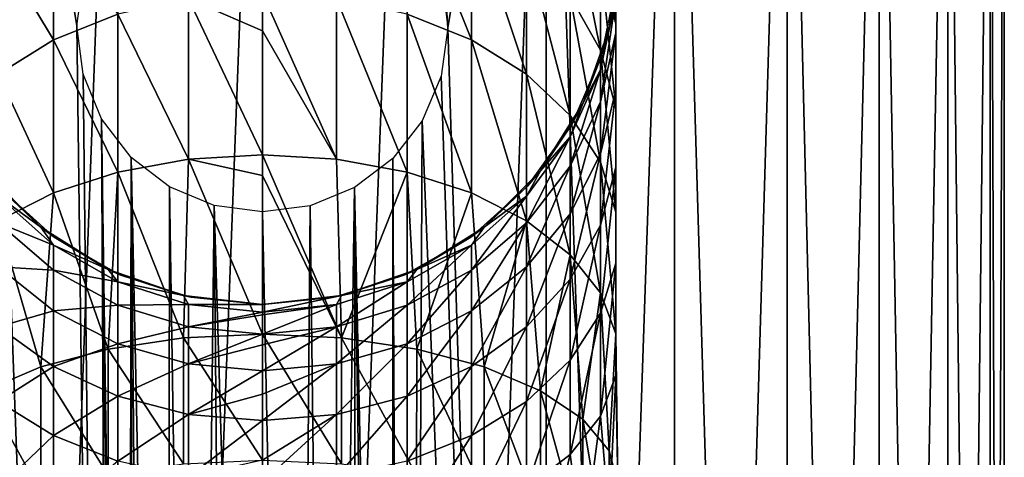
# Model space of a CAD drawing. Header units: millimetres. Extents: x -24 to 24, y -65 to 155.
# Tile 20 of 24: x -8 to 24, y 89 to 103. Entities that reach past the tile are written whole.
import ezdxf

# ---------------------------------------------------------------- set-up
doc = ezdxf.new("R2010")
doc.units = ezdxf.units.MM
doc.header["$LTSCALE"] = 61.297483
for name, color, linetype in [('10', 7, 'CONTINUOUS'), ('12', 7, 'CONTINUOUS'), ('13', 7, 'CONTINUOUS'), ('2', 7, 'CONTINUOUS'), ('3', 7, 'CONTINUOUS'), ('7', 7, 'CONTINUOUS'), ('8', 7, 'CONTINUOUS'), ('9', 7, 'CONTINUOUS')]:
    doc.layers.add(name, color=color, linetype=linetype)

msp = doc.modelspace()

# ---------------------------------------------------------------- linework, layer by layer
at = {"layer": '10', "color": 250, "linetype": 'Continuous', "true_color": 0x404040}
for points in [[(-6.76, 106.819, 97.656), (-8.546, 105.537, 96.684), (-6.76, 102.572, 102.403), (-6.76, 106.819, 97.656)], [(-4.677, 103.4, 103.274), (-6.76, 106.819, 97.656), (-6.76, 102.572, 102.403), (-4.677, 103.4, 103.274)], [(-6.76, 102.572, 102.403), (-8.546, 105.537, 96.684), (-8.546, 101.464, 101.236), (-6.76, 102.572, 102.403)], [(-2.391, 103.912, 103.813), (-4.677, 103.4, 103.274), (-2.391, 98.709, 108.009), (-2.391, 103.912, 103.813)], [(0, 102.863, 105.11), (0, 104.085, 103.995), (-2.391, 103.912, 103.813), (0, 102.863, 105.11)], [(0, 98.85, 108.217), (0, 102.863, 105.11), (-2.391, 103.912, 103.813), (0, 98.85, 108.217)], [(0, 98.85, 108.217), (-2.391, 103.912, 103.813), (-2.391, 98.709, 108.009), (0, 98.85, 108.217)], [(-4.677, 103.4, 103.274), (-6.76, 102.572, 102.403), (-4.677, 98.291, 107.395), (-4.677, 103.4, 103.274)], [(-2.391, 98.709, 108.009), (-4.677, 103.4, 103.274), (-4.677, 98.291, 107.395), (-2.391, 98.709, 108.009)], [(-6.76, 102.572, 102.403), (-8.546, 101.464, 101.236), (-6.76, 97.614, 106.401), (-6.76, 102.572, 102.403)], [(-4.677, 98.291, 107.395), (-6.76, 102.572, 102.403), (-6.76, 97.614, 106.401), (-4.677, 98.291, 107.395)], [(-6.76, 97.614, 106.401), (-8.546, 101.464, 101.236), (-8.546, 96.709, 105.071), (-6.76, 97.614, 106.401)], [(0, 98.178, 108.664), (0, 98.85, 108.217), (-2.391, 98.709, 108.009), (0, 98.178, 108.664)], [(-2.391, 98.709, 108.009), (-4.677, 98.291, 107.395), (-2.559, 92.917, 111.259), (-2.391, 98.709, 108.009)], [(0, 93.039, 111.521), (-2.391, 98.709, 108.009), (-2.559, 92.917, 111.259), (0, 93.039, 111.521)], [(0, 93.039, 111.521), (0, 98.178, 108.664), (-2.391, 98.709, 108.009), (0, 93.039, 111.521)], [(-8.991, 98.33, 73.909), (-7.17, 96.509, 73.909), (-8.546, 97.513, 77.508), (-8.991, 98.33, 73.909)], [(-4.677, 98.291, 107.395), (-6.76, 97.614, 106.401), (-4.99, 92.557, 110.489), (-4.677, 98.291, 107.395)], [(-2.559, 92.917, 111.259), (-4.677, 98.291, 107.395), (-4.99, 92.557, 110.489), (-2.559, 92.917, 111.259)], [(-6.76, 97.614, 106.401), (-8.546, 96.709, 105.071), (-7.17, 91.978, 109.247), (-6.76, 97.614, 106.401)], [(-8.546, 97.513, 77.508), (-7.17, 96.509, 73.909), (-6.76, 95.925, 77.248), (-8.546, 97.513, 77.508)], [(-8.546, 97.513, 77.508), (-6.76, 95.925, 77.248), (-8.546, 96.642, 81.016), (-8.546, 97.513, 77.508)], [(-4.99, 92.557, 110.489), (-6.76, 97.614, 106.401), (-7.17, 91.978, 109.247), (-4.99, 92.557, 110.489)], [(-7.17, 91.978, 109.247), (-8.546, 96.709, 105.071), (-8.991, 91.209, 107.596), (-7.17, 91.978, 109.247)], [(-8.546, 96.642, 81.016), (-6.76, 95.925, 77.248), (-6.76, 95.118, 80.504), (-8.546, 96.642, 81.016)], [(-8.546, 96.642, 81.016), (-6.76, 95.118, 80.504), (-8.546, 95.217, 84.338), (-8.546, 96.642, 81.016)], [(-7.17, 96.509, 73.909), (-4.99, 95.139, 73.909), (-6.76, 95.925, 77.248), (-7.17, 96.509, 73.909)], [(-6.76, 95.925, 77.248), (-4.99, 95.139, 73.909), (-4.677, 94.739, 77.054), (-6.76, 95.925, 77.248)], [(-6.76, 95.925, 77.248), (-4.677, 94.739, 77.054), (-6.76, 95.118, 80.504), (-6.76, 95.925, 77.248)], [(-8.546, 95.217, 84.338), (-6.76, 95.118, 80.504), (-6.76, 93.795, 83.586), (-8.546, 95.217, 84.338)], [(-8.546, 95.217, 84.338), (-6.76, 93.795, 83.586), (-8.546, 93.273, 87.385), (-8.546, 95.217, 84.338)], [(-6.76, 95.118, 80.504), (-4.677, 94.739, 77.054), (-4.677, 93.978, 80.121), (-6.76, 95.118, 80.504)], [(-6.76, 95.118, 80.504), (-4.677, 93.978, 80.121), (-6.76, 93.795, 83.586), (-6.76, 95.118, 80.504)], [(-4.99, 95.139, 73.909), (-2.559, 94.288, 73.909), (-4.677, 94.739, 77.054), (-4.99, 95.139, 73.909)], [(-4.677, 94.739, 77.054), (-2.559, 94.288, 73.909), (-2.391, 94.006, 76.935), (-4.677, 94.739, 77.054)], [(-4.677, 94.739, 77.054), (-2.391, 94.006, 76.935), (-4.677, 93.978, 80.121), (-4.677, 94.739, 77.054)], [(-2.559, 94.288, 73.909), (0, 94, 73.909), (-2.391, 94.006, 76.935), (-2.559, 94.288, 73.909)], [(-6.76, 93.795, 83.586), (-4.677, 93.978, 80.121), (-4.677, 92.732, 83.024), (-6.76, 93.795, 83.586)], [(-4.677, 93.978, 80.121), (-2.391, 94.006, 76.935), (-2.391, 93.274, 79.884), (-4.677, 93.978, 80.121)], [(-4.677, 93.978, 80.121), (-2.391, 93.274, 79.884), (-4.677, 92.732, 83.024), (-4.677, 93.978, 80.121)], [(0, 94, 73.909), (0, 93.758, 76.894), (-2.391, 94.006, 76.935), (0, 94, 73.909)], [(-2.391, 94.006, 76.935), (0, 93.758, 76.894), (-2.391, 93.274, 79.884), (-2.391, 94.006, 76.935)], [(-8.546, 93.273, 87.385), (-6.76, 93.795, 83.586), (-6.76, 91.992, 86.413), (-8.546, 93.273, 87.385)], [(-6.76, 93.795, 83.586), (-4.677, 92.732, 83.024), (-6.76, 91.992, 86.413), (-6.76, 93.795, 83.586)], [(0, 93.758, 76.894), (0, 93.67, 77.386), (-2.391, 93.274, 79.884), (0, 93.758, 76.894)], [(0, 93.67, 77.386), (0, 93.036, 79.804), (-2.391, 93.274, 79.884), (0, 93.67, 77.386)], [(-8.546, 93.273, 87.385), (-6.76, 91.992, 86.413), (-8.546, 90.863, 90.079), (-8.546, 93.273, 87.385)], [(-4.677, 92.732, 83.024), (-2.391, 93.274, 79.884), (-2.391, 92.075, 82.676), (-4.677, 92.732, 83.024)], [(-2.391, 93.274, 79.884), (0, 93.036, 79.804), (-2.391, 92.075, 82.676), (-2.391, 93.274, 79.884)], [(0, 93.036, 79.804), (0, 92.693, 80.739), (-2.391, 92.075, 82.676), (0, 93.036, 79.804)], [(-6.76, 91.992, 86.413), (-4.677, 92.732, 83.024), (-4.677, 91.034, 85.687), (-6.76, 91.992, 86.413)], [(-4.677, 92.732, 83.024), (-2.391, 92.075, 82.676), (-4.677, 91.034, 85.687), (-4.677, 92.732, 83.024)], [(0, 92.693, 80.739), (0, 91.853, 82.559), (-2.391, 92.075, 82.676), (0, 92.693, 80.739)], [(-4.677, 91.034, 85.687), (-2.391, 92.075, 82.676), (-2.391, 90.442, 85.238), (-4.677, 91.034, 85.687)], [(-2.391, 92.075, 82.676), (0, 91.853, 82.559), (-2.391, 90.442, 85.238), (-2.391, 92.075, 82.676)], [(-8.546, 90.863, 90.079), (-6.76, 91.992, 86.413), (-6.76, 89.755, 88.913), (-8.546, 90.863, 90.079)], [(-6.76, 91.992, 86.413), (-4.677, 91.034, 85.687), (-6.76, 89.755, 88.913), (-6.76, 91.992, 86.413)], [(0, 91.853, 82.559), (0, 91.103, 83.849), (-2.391, 90.442, 85.238), (0, 91.853, 82.559)], [(0, 91.103, 83.849), (0, 90.242, 85.086), (-2.391, 90.442, 85.238), (0, 91.103, 83.849)], [(-8.546, 90.863, 90.079), (-6.76, 89.755, 88.913), (-8.546, 88.05, 92.348), (-8.546, 90.863, 90.079)], [(-6.76, 89.755, 88.913), (-4.677, 91.034, 85.687), (-4.677, 88.927, 88.041), (-6.76, 89.755, 88.913)], [(-4.677, 91.034, 85.687), (-2.391, 90.442, 85.238), (-4.677, 88.927, 88.041), (-4.677, 91.034, 85.687)], [(-4.677, 88.927, 88.041), (-2.391, 90.442, 85.238), (-2.391, 88.416, 87.503), (-4.677, 88.927, 88.041)], [(-2.391, 90.442, 85.238), (0, 90.242, 85.086), (-2.391, 88.416, 87.503), (-2.391, 90.442, 85.238)], [(0, 90.242, 85.086), (0, 88.956, 86.604), (-2.391, 88.416, 87.503), (0, 90.242, 85.086)], [(-8.546, 88.05, 92.348), (-6.76, 89.755, 88.913), (-6.76, 87.145, 91.018), (-8.546, 88.05, 92.348)], [(-6.76, 89.755, 88.913), (-4.677, 88.927, 88.041), (-6.76, 87.145, 91.018), (-6.76, 89.755, 88.913)]]:
    msp.add_3dface(points, dxfattribs=at)
at = {"layer": '12', "color": 250, "linetype": 'Continuous', "true_color": 0x404040}
for points in [[(2.559, 92.917, 111.259), (0, 93.039, 111.521), (2.558, 88.838, 113.161), (2.559, 92.917, 111.259)], [(0, 93.039, 111.521), (0, 88.96, 113.423), (2.558, 88.838, 113.161), (0, 93.039, 111.521)], [(2.559, 92.917, 111.259), (2.558, 88.838, 113.161), (4.988, 88.479, 112.391), (2.559, 92.917, 111.259)], [(4.99, 92.557, 110.489), (2.559, 92.917, 111.259), (4.988, 88.479, 112.391), (4.99, 92.557, 110.489)], [(4.99, 92.557, 110.489), (4.988, 88.479, 112.391), (7.169, 87.9, 111.149), (4.99, 92.557, 110.489)], [(7.17, 91.978, 109.247), (4.99, 92.557, 110.489), (7.169, 87.9, 111.149), (7.17, 91.978, 109.247)], [(7.17, 91.978, 109.247), (7.169, 87.9, 111.149), (8.991, 87.13, 109.498), (7.17, 91.978, 109.247)], [(8.991, 91.209, 107.596), (7.17, 91.978, 109.247), (8.991, 87.13, 109.498), (8.991, 91.209, 107.596)], [(10.361, 90.287, 105.62), (8.991, 91.209, 107.596), (10.361, 86.208, 107.521), (10.361, 90.287, 105.62)], [(8.991, 91.209, 107.596), (8.991, 87.13, 109.498), (10.361, 86.208, 107.521), (8.991, 91.209, 107.596)], [(11.212, 89.26, 103.417), (10.361, 90.287, 105.62), (11.212, 85.181, 105.318), (11.212, 89.26, 103.417)], [(10.361, 90.287, 105.62), (10.361, 86.208, 107.521), (11.212, 85.181, 105.318), (10.361, 90.287, 105.62)], [(11.5, 88.179, 101.098), (11.212, 89.26, 103.417), (11.5, 84.1, 103), (11.5, 88.179, 101.098)], [(11.212, 89.26, 103.417), (11.212, 85.181, 105.318), (11.5, 84.1, 103), (11.212, 89.26, 103.417)]]:
    msp.add_3dface(points, dxfattribs=at)
at = {"layer": '13', "color": 250, "linetype": 'Continuous', "true_color": 0x404040}
for points in [[(0, 93.039, 111.521), (-2.559, 92.917, 111.259), (0, 88.96, 113.423), (0, 93.039, 111.521)], [(-2.559, 92.917, 111.259), (-4.99, 92.557, 110.489), (-2.558, 88.838, 113.161), (-2.559, 92.917, 111.259)], [(-2.559, 92.917, 111.259), (-2.558, 88.838, 113.161), (0, 88.96, 113.423), (-2.559, 92.917, 111.259)], [(-4.99, 92.557, 110.489), (-7.17, 91.978, 109.247), (-4.988, 88.479, 112.391), (-4.99, 92.557, 110.489)], [(-4.99, 92.557, 110.489), (-4.988, 88.479, 112.391), (-2.558, 88.838, 113.161), (-4.99, 92.557, 110.489)], [(-7.17, 91.978, 109.247), (-8.991, 91.209, 107.596), (-7.169, 87.9, 111.149), (-7.17, 91.978, 109.247)], [(-7.17, 91.978, 109.247), (-7.169, 87.9, 111.149), (-4.988, 88.479, 112.391), (-7.17, 91.978, 109.247)], [(-8.991, 91.209, 107.596), (-8.991, 87.13, 109.498), (-7.169, 87.9, 111.149), (-8.991, 91.209, 107.596)]]:
    msp.add_3dface(points, dxfattribs=at)
at = {"layer": '2', "color": 250, "linetype": 'Continuous', "true_color": 0x404040}
for points in [[(4.68, 0, -23.539), (0, 0, -24), (4.682, 122.5, -23.539), (4.68, 0, -23.539)], [(4.682, 122.5, -23.539), (0, 0, -24), (0, 122.5, -24), (4.682, 122.5, -23.539)], [(9.183, 0, -22.173), (4.68, 0, -23.539), (9.184, 122.5, -22.173), (9.183, 0, -22.173)], [(9.184, 122.5, -22.173), (4.68, 0, -23.539), (4.682, 122.5, -23.539), (9.184, 122.5, -22.173)], [(5.802, 104.53, 23.288), (6, 102.963, 23.238), (4.682, 122.5, 23.539), (5.802, 104.53, 23.288)], [(4.682, 122.5, 23.539), (6, 102.963, 23.238), (9.184, 122.5, 22.173), (4.682, 122.5, 23.539)], [(6, 102.963, 23.238), (9.183, 0, 22.173), (9.184, 122.5, 22.173), (6, 102.963, 23.238)], [(9.183, 0, 22.173), (13.334, 0, 19.955), (9.184, 122.5, 22.173), (9.183, 0, 22.173)], [(13.334, 0, -19.955), (9.183, 0, -22.173), (13.334, 122.5, -19.955), (13.334, 0, -19.955)], [(13.334, 122.5, -19.955), (9.183, 0, -22.173), (9.184, 122.5, -22.173), (13.334, 122.5, -19.955)], [(9.184, 122.5, 22.173), (13.334, 0, 19.955), (13.334, 122.5, 19.955), (9.184, 122.5, 22.173)], [(13.334, 0, 19.955), (16.972, 0, 16.969), (13.334, 122.5, 19.955), (13.334, 0, 19.955)], [(13.334, 122.5, 19.955), (16.972, 0, 16.969), (16.971, 122.5, 16.971), (13.334, 122.5, 19.955)], [(16.972, 0, -16.969), (13.334, 0, -19.955), (16.971, 122.5, -16.971), (16.972, 0, -16.969)], [(16.971, 122.5, -16.971), (13.334, 0, -19.955), (13.334, 122.5, -19.955), (16.971, 122.5, -16.971)], [(16.972, 0, 16.969), (19.956, 0, 13.333), (16.971, 122.5, 16.971), (16.972, 0, 16.969)], [(16.971, 122.5, 16.971), (19.956, 0, 13.333), (19.955, 122.5, 13.334), (16.971, 122.5, 16.971)], [(19.955, 122.5, -13.334), (16.972, 0, -16.969), (16.971, 122.5, -16.971), (19.955, 122.5, -13.334)], [(19.956, 0, -13.333), (16.972, 0, -16.969), (19.955, 122.5, -13.334), (19.956, 0, -13.333)], [(19.956, 0, 13.333), (22.172, 0, 9.186), (19.955, 122.5, 13.334), (19.956, 0, 13.333)], [(19.955, 122.5, 13.334), (22.172, 0, 9.186), (22.173, 122.5, 9.184), (19.955, 122.5, 13.334)], [(22.173, 122.5, -9.184), (19.956, 0, -13.333), (19.955, 122.5, -13.334), (22.173, 122.5, -9.184)], [(22.172, 0, -9.186), (19.956, 0, -13.333), (22.173, 122.5, -9.184), (22.172, 0, -9.186)], [(22.172, 0, 9.186), (23.538, 0, 4.684), (22.173, 122.5, 9.184), (22.172, 0, 9.186)], [(23.538, 0, -4.684), (22.172, 0, -9.186), (23.539, 122.5, -4.682), (23.538, 0, -4.684)], [(23.539, 122.5, -4.682), (22.172, 0, -9.186), (22.173, 122.5, -9.184), (23.539, 122.5, -4.682)], [(22.173, 122.5, 9.184), (23.538, 0, 4.684), (23.539, 122.5, 4.682), (22.173, 122.5, 9.184)], [(23.538, 0, 4.684), (24, 0), (23.539, 122.5, 4.682), (23.538, 0, 4.684)], [(24, 0), (23.538, 0, -4.684), (24, 122.5), (24, 0)], [(24, 122.5), (23.538, 0, -4.684), (23.539, 122.5, -4.682), (24, 122.5)], [(23.539, 122.5, 4.682), (24, 0), (24, 122.5), (23.539, 122.5, 4.682)], [(5.782, 101.396, 23.293), (9.183, 0, 22.173), (6, 102.963, 23.238), (5.782, 101.396, 23.293)], [(5.169, 99.953, 23.437), (9.183, 0, 22.173), (5.782, 101.396, 23.293), (5.169, 99.953, 23.437)], [(4.216, 98.731, 23.627), (4.68, 0, 23.539), (5.169, 99.953, 23.437), (4.216, 98.731, 23.627)], [(4.68, 0, 23.539), (9.183, 0, 22.173), (5.169, 99.953, 23.437), (4.68, 0, 23.539)], [(2.983, 97.794, 23.814), (4.202, 41.475, 23.629), (4.216, 98.731, 23.627), (2.983, 97.794, 23.814)], [(4.202, 41.475, 23.629), (4.35, 40.35, 23.602), (4.216, 98.731, 23.627), (4.202, 41.475, 23.629)], [(4.35, 40.35, 23.602), (4.68, 0, 23.539), (4.216, 98.731, 23.627), (4.35, 40.35, 23.602)], [(1.543, 97.202, 23.95), (2.18, 44.114, 23.901), (2.983, 97.794, 23.814), (1.543, 97.202, 23.95)], [(2.18, 44.114, 23.901), (3.076, 43.426, 23.802), (2.983, 97.794, 23.814), (2.18, 44.114, 23.901)], [(3.765, 42.529, 23.703), (4.202, 41.475, 23.629), (2.983, 97.794, 23.814), (3.765, 42.529, 23.703)], [(3.076, 43.426, 23.802), (3.765, 42.529, 23.703), (2.983, 97.794, 23.814), (3.076, 43.426, 23.802)], [(0, 97, 24), (1.105, 44.556, 23.975), (1.543, 97.202, 23.95), (0, 97, 24)], [(1.105, 44.556, 23.975), (2.18, 44.114, 23.901), (1.543, 97.202, 23.95), (1.105, 44.556, 23.975)], [(0, 44.7, 24), (1.105, 44.556, 23.975), (0, 97, 24), (0, 44.7, 24)]]:
    msp.add_3dface(points, dxfattribs=at)
at = {"layer": '3', "color": 250, "linetype": 'Continuous', "true_color": 0x404040}
for points in [[(-4.682, 122.5, -23.539), (-9.183, 0, -22.173), (-9.184, 122.5, -22.173), (-4.682, 122.5, -23.539)], [(-9.183, 0, 22.173), (-4.68, 0, 23.539), (-9.184, 122.5, 22.173), (-9.183, 0, 22.173)], [(-9.184, 122.5, 22.173), (-4.68, 0, 23.539), (-6, 103.03, 23.238), (-9.184, 122.5, 22.173)], [(-5.784, 104.595, 23.293), (-9.184, 122.5, 22.173), (-6, 103.03, 23.238), (-5.784, 104.595, 23.293)], [(-4.68, 0, -23.539), (-9.183, 0, -22.173), (-4.682, 122.5, -23.539), (-4.68, 0, -23.539)], [(0, 122.5, -24), (-4.68, 0, -23.539), (-4.682, 122.5, -23.539), (0, 122.5, -24)], [(0, 0, -24), (-4.68, 0, -23.539), (0, 122.5, -24), (0, 0, -24)], [(-6, 103.03, 23.238), (-4.68, 0, 23.539), (-5.8, 101.465, 23.289), (-6, 103.03, 23.238)], [(-5.8, 101.465, 23.289), (-4.68, 0, 23.539), (-5.202, 100.01, 23.43), (-5.8, 101.465, 23.289)], [(-4.68, 0, 23.539), (-4.35, 22.35, 23.602), (-5.202, 100.01, 23.43), (-4.68, 0, 23.539)], [(-4.35, 22.35, 23.602), (-4.35, 40.35, 23.602), (-5.202, 100.01, 23.43), (-4.35, 22.35, 23.602)], [(-5.202, 100.01, 23.43), (-4.35, 40.35, 23.602), (-4.251, 98.765, 23.621), (-5.202, 100.01, 23.43)], [(-4.251, 98.765, 23.621), (-4.35, 40.35, 23.602), (-4.202, 41.476, 23.629), (-4.251, 98.765, 23.621)], [(-3.01, 97.81, 23.81), (-4.251, 98.765, 23.621), (-3.074, 43.427, 23.802), (-3.01, 97.81, 23.81)], [(-3.074, 43.427, 23.802), (-4.251, 98.765, 23.621), (-3.764, 42.53, 23.703), (-3.074, 43.427, 23.802)], [(-3.764, 42.53, 23.703), (-4.251, 98.765, 23.621), (-4.202, 41.476, 23.629), (-3.764, 42.53, 23.703)], [(-2.174, 44.117, 23.901), (-3.01, 97.81, 23.81), (-3.074, 43.427, 23.802), (-2.174, 44.117, 23.901)], [(-1.559, 97.206, 23.949), (-3.01, 97.81, 23.81), (-2.174, 44.117, 23.901), (-1.559, 97.206, 23.949)], [(-1.1, 44.557, 23.975), (-1.559, 97.206, 23.949), (-2.174, 44.117, 23.901), (-1.1, 44.557, 23.975)], [(0, 44.7, 24), (0, 97, 24), (-1.559, 97.206, 23.949), (0, 44.7, 24)], [(0, 44.7, 24), (-1.559, 97.206, 23.949), (-1.1, 44.557, 23.975), (0, 44.7, 24)]]:
    msp.add_3dface(points, dxfattribs=at)
at = {"layer": '7', "color": 250, "linetype": 'Continuous', "true_color": 0x404040}
for points in [[(11.5, 105.5, 73.909), (11.212, 102.941, 73.909), (11.442, 104.347, 21.097), (11.5, 105.5, 73.909)], [(11.442, 104.347, 21.097), (11.212, 102.941, 73.909), (10.972, 102.054, 21.346), (11.442, 104.347, 21.097)], [(11.212, 102.941, 73.909), (10.361, 100.51, 73.909), (10.972, 102.054, 21.346), (11.212, 102.941, 73.909)], [(10.972, 102.054, 21.346), (10.361, 100.51, 73.909), (10.016, 99.849, 21.81), (10.972, 102.054, 21.346)], [(10.361, 100.51, 73.909), (8.991, 98.33, 73.909), (10.016, 99.849, 21.81), (10.361, 100.51, 73.909)], [(10.016, 99.849, 21.81), (8.991, 98.33, 73.909), (8.574, 97.836, 22.415), (10.016, 99.849, 21.81)], [(8.991, 98.33, 73.909), (7.17, 96.509, 73.909), (8.574, 97.836, 22.415), (8.991, 98.33, 73.909)], [(8.574, 97.836, 22.415), (7.17, 96.509, 73.909), (6.738, 96.181, 23.034), (8.574, 97.836, 22.415)], [(7.17, 96.509, 73.909), (4.99, 95.139, 73.909), (6.738, 96.181, 23.034), (7.17, 96.509, 73.909)], [(6.738, 96.181, 23.034), (4.99, 95.139, 73.909), (4.61, 94.965, 23.553), (6.738, 96.181, 23.034)], [(4.61, 94.965, 23.553), (2.559, 94.288, 73.909), (2.313, 94.235, 23.888), (4.61, 94.965, 23.553)], [(4.99, 95.139, 73.909), (2.559, 94.288, 73.909), (4.61, 94.965, 23.553), (4.99, 95.139, 73.909)], [(2.559, 94.288, 73.909), (0, 94, 73.909), (2.313, 94.235, 23.888), (2.559, 94.288, 73.909)], [(0, 94, 73.909), (0, 94, 24), (2.313, 94.235, 23.888), (0, 94, 73.909)]]:
    msp.add_3dface(points, dxfattribs=at)
at = {"layer": '8', "color": 250, "linetype": 'Continuous', "true_color": 0x404040}
for points in [[(-8.991, 98.33, 73.909), (-8.574, 97.836, 22.415), (-7.17, 96.509, 73.909), (-8.991, 98.33, 73.909)], [(-8.574, 97.836, 22.415), (-6.738, 96.181, 23.034), (-7.17, 96.509, 73.909), (-8.574, 97.836, 22.415)], [(-7.17, 96.509, 73.909), (-6.738, 96.181, 23.034), (-4.99, 95.139, 73.909), (-7.17, 96.509, 73.909)], [(-6.738, 96.181, 23.034), (-4.611, 94.965, 23.553), (-4.99, 95.139, 73.909), (-6.738, 96.181, 23.034)], [(-4.99, 95.139, 73.909), (-4.611, 94.965, 23.553), (-2.559, 94.288, 73.909), (-4.99, 95.139, 73.909)], [(-4.611, 94.965, 23.553), (-2.313, 94.235, 23.888), (-2.559, 94.288, 73.909), (-4.611, 94.965, 23.553)], [(0, 94, 24), (0, 94, 73.909), (-2.559, 94.288, 73.909), (0, 94, 24)], [(-2.313, 94.235, 23.888), (0, 94, 24), (-2.559, 94.288, 73.909), (-2.313, 94.235, 23.888)]]:
    msp.add_3dface(points, dxfattribs=at)
at = {"layer": '9', "color": 250, "linetype": 'Continuous', "true_color": 0x404040}
for points in [[(6.76, 106.819, 97.656), (4.677, 107.777, 98.382), (6.76, 102.572, 102.403), (6.76, 106.819, 97.656)], [(6.76, 102.572, 102.403), (4.677, 107.777, 98.382), (4.677, 103.4, 103.274), (6.76, 102.572, 102.403)], [(10.937, 105.16, 89.597), (9.959, 107.102, 90.624), (10.937, 102.237, 94.182), (10.937, 105.16, 89.597)], [(10.937, 102.237, 94.182), (9.959, 107.102, 90.624), (9.959, 103.987, 95.509), (10.937, 102.237, 94.182)], [(11.437, 105.076, 83.851), (10.937, 107.305, 84.6), (11.437, 103.082, 88.498), (11.437, 105.076, 83.851)], [(11.437, 103.082, 88.498), (10.937, 107.305, 84.6), (10.937, 105.16, 89.597), (11.437, 103.082, 88.498)], [(8.546, 105.537, 96.684), (6.76, 106.819, 97.656), (8.546, 101.464, 101.236), (8.546, 105.537, 96.684)], [(8.546, 101.464, 101.236), (6.76, 106.819, 97.656), (6.76, 102.572, 102.403), (8.546, 101.464, 101.236)], [(11.437, 103.921, 78.556), (11.437, 106.293, 78.944), (11.437, 102.797, 83.085), (11.437, 103.921, 78.556)], [(11.437, 102.797, 83.085), (11.437, 106.293, 78.944), (11.437, 105.076, 83.851), (11.437, 102.797, 83.085)], [(9.959, 103.987, 95.509), (8.546, 105.537, 96.684), (9.959, 100.124, 99.826), (9.959, 103.987, 95.509)], [(9.959, 100.124, 99.826), (8.546, 105.537, 96.684), (8.546, 101.464, 101.236), (9.959, 100.124, 99.826)], [(11.212, 102.941, 73.909), (11.5, 105.5, 73.909), (11.437, 103.921, 78.556), (11.212, 102.941, 73.909)], [(11.437, 103.082, 88.498), (10.937, 105.16, 89.597), (11.437, 100.363, 92.761), (11.437, 103.082, 88.498)], [(11.437, 100.363, 92.761), (10.937, 105.16, 89.597), (10.937, 102.237, 94.182), (11.437, 100.363, 92.761)], [(11.437, 102.797, 83.085), (11.437, 105.076, 83.851), (11.437, 100.956, 87.374), (11.437, 102.797, 83.085)], [(11.437, 100.956, 87.374), (11.437, 105.076, 83.851), (11.437, 103.082, 88.498), (11.437, 100.956, 87.374)], [(2.391, 103.912, 103.813), (0, 104.085, 103.995), (2.391, 98.709, 108.009), (2.391, 103.912, 103.813)], [(2.391, 98.709, 108.009), (0, 104.085, 103.995), (0, 102.863, 105.11), (2.391, 98.709, 108.009)], [(4.677, 103.4, 103.274), (2.391, 103.912, 103.813), (4.677, 98.291, 107.395), (4.677, 103.4, 103.274)], [(4.677, 98.291, 107.395), (2.391, 103.912, 103.813), (2.391, 98.709, 108.009), (4.677, 98.291, 107.395)], [(10.937, 102.237, 94.182), (9.959, 103.987, 95.509), (10.937, 98.611, 98.234), (10.937, 102.237, 94.182)], [(10.937, 98.611, 98.234), (9.959, 103.987, 95.509), (9.959, 100.124, 99.826), (10.937, 98.611, 98.234)], [(10.937, 101.6, 78.176), (11.212, 102.941, 73.909), (11.437, 103.921, 78.556), (10.937, 101.6, 78.176)], [(10.937, 101.6, 78.176), (11.437, 103.921, 78.556), (10.937, 100.568, 82.336), (10.937, 101.6, 78.176)], [(10.937, 100.568, 82.336), (11.437, 103.921, 78.556), (11.437, 102.797, 83.085), (10.937, 100.568, 82.336)], [(6.76, 102.572, 102.403), (4.677, 103.4, 103.274), (6.76, 97.614, 106.401), (6.76, 102.572, 102.403)], [(6.76, 97.614, 106.401), (4.677, 103.4, 103.274), (4.677, 98.291, 107.395), (6.76, 97.614, 106.401)], [(10.361, 100.51, 73.909), (11.212, 102.941, 73.909), (10.937, 101.6, 78.176), (10.361, 100.51, 73.909)], [(11.437, 100.956, 87.374), (11.437, 103.082, 88.498), (11.437, 98.447, 91.308), (11.437, 100.956, 87.374)], [(11.437, 98.447, 91.308), (11.437, 103.082, 88.498), (11.437, 100.363, 92.761), (11.437, 98.447, 91.308)], [(0, 98.85, 108.217), (2.391, 98.709, 108.009), (0, 102.863, 105.11), (0, 98.85, 108.217)], [(8.546, 101.464, 101.236), (6.76, 102.572, 102.403), (8.546, 96.709, 105.071), (8.546, 101.464, 101.236)], [(8.546, 96.709, 105.071), (6.76, 102.572, 102.403), (6.76, 97.614, 106.401), (8.546, 96.709, 105.071)], [(10.937, 100.568, 82.336), (11.437, 102.797, 83.085), (10.937, 98.878, 86.274), (10.937, 100.568, 82.336)], [(10.937, 98.878, 86.274), (11.437, 102.797, 83.085), (11.437, 100.956, 87.374), (10.937, 98.878, 86.274)], [(11.437, 100.363, 92.761), (10.937, 102.237, 94.182), (11.437, 96.992, 96.529), (11.437, 100.363, 92.761)], [(11.437, 96.992, 96.529), (10.937, 102.237, 94.182), (10.937, 98.611, 98.234), (11.437, 96.992, 96.529)], [(9.959, 100.124, 99.826), (8.546, 101.464, 101.236), (9.959, 95.615, 103.463), (9.959, 100.124, 99.826)], [(9.959, 95.615, 103.463), (8.546, 101.464, 101.236), (8.546, 96.709, 105.071), (9.959, 95.615, 103.463)], [(9.959, 99.432, 77.822), (10.361, 100.51, 73.909), (10.937, 101.6, 78.176), (9.959, 99.432, 77.822)], [(9.959, 99.432, 77.822), (10.937, 101.6, 78.176), (9.959, 98.486, 81.636), (9.959, 99.432, 77.822)], [(9.959, 98.486, 81.636), (10.937, 101.6, 78.176), (10.937, 100.568, 82.336), (9.959, 98.486, 81.636)], [(10.937, 98.878, 86.274), (11.437, 100.956, 87.374), (10.937, 96.573, 89.888), (10.937, 98.878, 86.274)], [(10.937, 96.573, 89.888), (11.437, 100.956, 87.374), (11.437, 98.447, 91.308), (10.937, 96.573, 89.888)], [(8.991, 98.33, 73.909), (10.361, 100.51, 73.909), (9.959, 99.432, 77.822), (8.991, 98.33, 73.909)], [(9.959, 98.486, 81.636), (10.937, 100.568, 82.336), (9.959, 96.936, 85.247), (9.959, 98.486, 81.636)], [(9.959, 96.936, 85.247), (10.937, 100.568, 82.336), (10.937, 98.878, 86.274), (9.959, 96.936, 85.247)], [(11.437, 98.447, 91.308), (11.437, 100.363, 92.761), (11.437, 95.336, 94.786), (11.437, 98.447, 91.308)], [(11.437, 95.336, 94.786), (11.437, 100.363, 92.761), (11.437, 96.992, 96.529), (11.437, 95.336, 94.786)], [(10.937, 98.611, 98.234), (9.959, 100.124, 99.826), (10.937, 94.379, 101.648), (10.937, 98.611, 98.234)], [(10.937, 94.379, 101.648), (9.959, 100.124, 99.826), (9.959, 95.615, 103.463), (10.937, 94.379, 101.648)], [(8.546, 97.513, 77.508), (8.991, 98.33, 73.909), (9.959, 99.432, 77.822), (8.546, 97.513, 77.508)], [(8.546, 97.513, 77.508), (9.959, 99.432, 77.822), (8.546, 96.642, 81.016), (8.546, 97.513, 77.508)], [(8.546, 96.642, 81.016), (9.959, 99.432, 77.822), (9.959, 98.486, 81.636), (8.546, 96.642, 81.016)], [(2.391, 98.709, 108.009), (0, 98.85, 108.217), (2.559, 92.917, 111.259), (2.391, 98.709, 108.009)], [(2.559, 92.917, 111.259), (0, 98.85, 108.217), (0, 98.178, 108.664), (2.559, 92.917, 111.259)], [(9.959, 96.936, 85.247), (10.937, 98.878, 86.274), (9.959, 94.823, 88.561), (9.959, 96.936, 85.247)], [(9.959, 94.823, 88.561), (10.937, 98.878, 86.274), (10.937, 96.573, 89.888), (9.959, 94.823, 88.561)], [(4.677, 98.291, 107.395), (2.391, 98.709, 108.009), (2.559, 92.917, 111.259), (4.677, 98.291, 107.395)], [(8.546, 96.642, 81.016), (9.959, 98.486, 81.636), (8.546, 95.217, 84.338), (8.546, 96.642, 81.016)], [(8.546, 95.217, 84.338), (9.959, 98.486, 81.636), (9.959, 96.936, 85.247), (8.546, 95.217, 84.338)], [(11.437, 96.992, 96.529), (10.937, 98.611, 98.234), (11.437, 93.056, 99.704), (11.437, 96.992, 96.529)], [(11.437, 93.056, 99.704), (10.937, 98.611, 98.234), (10.937, 94.379, 101.648), (11.437, 93.056, 99.704)], [(10.937, 96.573, 89.888), (11.437, 98.447, 91.308), (10.937, 93.716, 93.081), (10.937, 96.573, 89.888)], [(10.937, 93.716, 93.081), (11.437, 98.447, 91.308), (11.437, 95.336, 94.786), (10.937, 93.716, 93.081)], [(0, 93.039, 111.521), (2.559, 92.917, 111.259), (0, 98.178, 108.664), (0, 93.039, 111.521)], [(4.99, 92.557, 110.489), (4.677, 98.291, 107.395), (2.559, 92.917, 111.259), (4.99, 92.557, 110.489)], [(6.76, 97.614, 106.401), (4.677, 98.291, 107.395), (4.99, 92.557, 110.489), (6.76, 97.614, 106.401)], [(7.17, 96.509, 73.909), (8.991, 98.33, 73.909), (8.546, 97.513, 77.508), (7.17, 96.509, 73.909)], [(7.17, 91.978, 109.247), (6.76, 97.614, 106.401), (4.99, 92.557, 110.489), (7.17, 91.978, 109.247)], [(8.546, 96.709, 105.071), (6.76, 97.614, 106.401), (7.17, 91.978, 109.247), (8.546, 96.709, 105.071)], [(6.76, 95.925, 77.248), (7.17, 96.509, 73.909), (8.546, 97.513, 77.508), (6.76, 95.925, 77.248)], [(6.76, 95.925, 77.248), (8.546, 97.513, 77.508), (6.76, 95.118, 80.504), (6.76, 95.925, 77.248)], [(6.76, 95.118, 80.504), (8.546, 97.513, 77.508), (8.546, 96.642, 81.016), (6.76, 95.118, 80.504)], [(8.546, 95.217, 84.338), (9.959, 96.936, 85.247), (8.546, 93.273, 87.385), (8.546, 95.217, 84.338)], [(8.546, 93.273, 87.385), (9.959, 96.936, 85.247), (9.959, 94.823, 88.561), (8.546, 93.273, 87.385)], [(11.437, 95.336, 94.786), (11.437, 96.992, 96.529), (11.437, 91.703, 97.716), (11.437, 95.336, 94.786)], [(11.437, 91.703, 97.716), (11.437, 96.992, 96.529), (11.437, 93.056, 99.704), (11.437, 91.703, 97.716)], [(6.76, 95.118, 80.504), (8.546, 96.642, 81.016), (6.76, 93.795, 83.586), (6.76, 95.118, 80.504)], [(6.76, 93.795, 83.586), (8.546, 96.642, 81.016), (8.546, 95.217, 84.338), (6.76, 93.795, 83.586)], [(8.991, 91.209, 107.596), (8.546, 96.709, 105.071), (7.17, 91.978, 109.247), (8.991, 91.209, 107.596)], [(9.959, 95.615, 103.463), (8.546, 96.709, 105.071), (8.991, 91.209, 107.596), (9.959, 95.615, 103.463)], [(9.959, 94.823, 88.561), (10.937, 96.573, 89.888), (9.959, 92.203, 91.489), (9.959, 94.823, 88.561)], [(9.959, 92.203, 91.489), (10.937, 96.573, 89.888), (10.937, 93.716, 93.081), (9.959, 92.203, 91.489)], [(4.99, 95.139, 73.909), (7.17, 96.509, 73.909), (6.76, 95.925, 77.248), (4.99, 95.139, 73.909)], [(4.677, 94.739, 77.054), (4.99, 95.139, 73.909), (6.76, 95.925, 77.248), (4.677, 94.739, 77.054)], [(4.677, 94.739, 77.054), (6.76, 95.925, 77.248), (4.677, 93.978, 80.121), (4.677, 94.739, 77.054)], [(4.677, 93.978, 80.121), (6.76, 95.925, 77.248), (6.76, 95.118, 80.504), (4.677, 93.978, 80.121)], [(10.361, 90.287, 105.62), (9.959, 95.615, 103.463), (8.991, 91.209, 107.596), (10.361, 90.287, 105.62)], [(10.937, 94.379, 101.648), (9.959, 95.615, 103.463), (10.361, 90.287, 105.62), (10.937, 94.379, 101.648)], [(10.937, 93.716, 93.081), (11.437, 95.336, 94.786), (10.937, 90.38, 95.772), (10.937, 93.716, 93.081)], [(10.937, 90.38, 95.772), (11.437, 95.336, 94.786), (11.437, 91.703, 97.716), (10.937, 90.38, 95.772)], [(2.559, 94.288, 73.909), (4.99, 95.139, 73.909), (4.677, 94.739, 77.054), (2.559, 94.288, 73.909)], [(4.677, 93.978, 80.121), (6.76, 95.118, 80.504), (4.677, 92.732, 83.024), (4.677, 93.978, 80.121)], [(4.677, 92.732, 83.024), (6.76, 95.118, 80.504), (6.76, 93.795, 83.586), (4.677, 92.732, 83.024)], [(6.76, 93.795, 83.586), (8.546, 95.217, 84.338), (6.76, 91.992, 86.413), (6.76, 93.795, 83.586)], [(6.76, 91.992, 86.413), (8.546, 95.217, 84.338), (8.546, 93.273, 87.385), (6.76, 91.992, 86.413)], [(2.391, 94.006, 76.935), (2.559, 94.288, 73.909), (4.677, 94.739, 77.054), (2.391, 94.006, 76.935)], [(2.391, 94.006, 76.935), (4.677, 94.739, 77.054), (2.391, 93.274, 79.884), (2.391, 94.006, 76.935)], [(2.391, 93.274, 79.884), (4.677, 94.739, 77.054), (4.677, 93.978, 80.121), (2.391, 93.274, 79.884)], [(8.546, 93.273, 87.385), (9.959, 94.823, 88.561), (8.546, 90.863, 90.079), (8.546, 93.273, 87.385)], [(8.546, 90.863, 90.079), (9.959, 94.823, 88.561), (9.959, 92.203, 91.489), (8.546, 90.863, 90.079)], [(0, 94, 73.909), (2.559, 94.288, 73.909), (0, 93.758, 76.894), (0, 94, 73.909)], [(0, 93.758, 76.894), (2.559, 94.288, 73.909), (2.391, 94.006, 76.935), (0, 93.758, 76.894)], [(11.212, 89.26, 103.417), (10.937, 94.379, 101.648), (10.361, 90.287, 105.62), (11.212, 89.26, 103.417)], [(11.437, 93.056, 99.704), (10.937, 94.379, 101.648), (11.212, 89.26, 103.417), (11.437, 93.056, 99.704)], [(0, 93.758, 76.894), (2.391, 94.006, 76.935), (0, 93.67, 77.386), (0, 93.758, 76.894)], [(0, 93.67, 77.386), (2.391, 94.006, 76.935), (0, 93.036, 79.804), (0, 93.67, 77.386)], [(0, 93.036, 79.804), (2.391, 94.006, 76.935), (2.391, 93.274, 79.884), (0, 93.036, 79.804)], [(2.391, 93.274, 79.884), (4.677, 93.978, 80.121), (2.391, 92.075, 82.676), (2.391, 93.274, 79.884)], [(2.391, 92.075, 82.676), (4.677, 93.978, 80.121), (4.677, 92.732, 83.024), (2.391, 92.075, 82.676)], [(4.677, 92.732, 83.024), (6.76, 93.795, 83.586), (4.677, 91.034, 85.687), (4.677, 92.732, 83.024)], [(4.677, 91.034, 85.687), (6.76, 93.795, 83.586), (6.76, 91.992, 86.413), (4.677, 91.034, 85.687)], [(9.959, 92.203, 91.489), (10.937, 93.716, 93.081), (9.959, 89.144, 93.956), (9.959, 92.203, 91.489)], [(9.959, 89.144, 93.956), (10.937, 93.716, 93.081), (10.937, 90.38, 95.772), (9.959, 89.144, 93.956)], [(0, 93.036, 79.804), (2.391, 93.274, 79.884), (0, 92.693, 80.739), (0, 93.036, 79.804)], [(0, 92.693, 80.739), (2.391, 93.274, 79.884), (0, 91.853, 82.559), (0, 92.693, 80.739)], [(0, 91.853, 82.559), (2.391, 93.274, 79.884), (2.391, 92.075, 82.676), (0, 91.853, 82.559)], [(6.76, 91.992, 86.413), (8.546, 93.273, 87.385), (6.76, 89.755, 88.913), (6.76, 91.992, 86.413)], [(6.76, 89.755, 88.913), (8.546, 93.273, 87.385), (8.546, 90.863, 90.079), (6.76, 89.755, 88.913)], [(11.5, 88.179, 101.098), (11.437, 93.056, 99.704), (11.212, 89.26, 103.417), (11.5, 88.179, 101.098)], [(11.437, 91.703, 97.716), (11.437, 93.056, 99.704), (11.5, 88.179, 101.098), (11.437, 91.703, 97.716)], [(2.391, 92.075, 82.676), (4.677, 92.732, 83.024), (2.391, 90.442, 85.238), (2.391, 92.075, 82.676)], [(2.391, 90.442, 85.238), (4.677, 92.732, 83.024), (4.677, 91.034, 85.687), (2.391, 90.442, 85.238)], [(0, 91.853, 82.559), (2.391, 92.075, 82.676), (0, 91.103, 83.849), (0, 91.853, 82.559)], [(0, 91.103, 83.849), (2.391, 92.075, 82.676), (0, 90.242, 85.086), (0, 91.103, 83.849)], [(0, 90.242, 85.086), (2.391, 92.075, 82.676), (2.391, 90.442, 85.238), (0, 90.242, 85.086)], [(8.546, 90.863, 90.079), (9.959, 92.203, 91.489), (8.546, 88.05, 92.348), (8.546, 90.863, 90.079)], [(8.546, 88.05, 92.348), (9.959, 92.203, 91.489), (9.959, 89.144, 93.956), (8.546, 88.05, 92.348)], [(4.677, 91.034, 85.687), (6.76, 91.992, 86.413), (4.677, 88.927, 88.041), (4.677, 91.034, 85.687)], [(4.677, 88.927, 88.041), (6.76, 91.992, 86.413), (6.76, 89.755, 88.913), (4.677, 88.927, 88.041)], [(10.937, 90.38, 95.772), (11.437, 91.703, 97.716), (11.212, 87.097, 98.779), (10.937, 90.38, 95.772)], [(11.212, 87.097, 98.779), (11.437, 91.703, 97.716), (11.5, 88.179, 101.098), (11.212, 87.097, 98.779)], [(2.391, 90.442, 85.238), (4.677, 91.034, 85.687), (2.391, 88.416, 87.503), (2.391, 90.442, 85.238)], [(2.391, 88.416, 87.503), (4.677, 91.034, 85.687), (4.677, 88.927, 88.041), (2.391, 88.416, 87.503)], [(6.76, 89.755, 88.913), (8.546, 90.863, 90.079), (6.76, 87.145, 91.018), (6.76, 89.755, 88.913)], [(6.76, 87.145, 91.018), (8.546, 90.863, 90.079), (8.546, 88.05, 92.348), (6.76, 87.145, 91.018)], [(0, 90.242, 85.086), (2.391, 90.442, 85.238), (0, 88.956, 86.604), (0, 90.242, 85.086)], [(0, 88.956, 86.604), (2.391, 90.442, 85.238), (0, 88.243, 87.321), (0, 88.956, 86.604)], [(0, 88.243, 87.321), (2.391, 90.442, 85.238), (2.391, 88.416, 87.503), (0, 88.243, 87.321)], [(9.959, 89.144, 93.956), (10.937, 90.38, 95.772), (10.361, 86.07, 96.576), (9.959, 89.144, 93.956)], [(10.361, 86.07, 96.576), (10.937, 90.38, 95.772), (11.212, 87.097, 98.779), (10.361, 86.07, 96.576)], [(4.677, 88.927, 88.041), (6.76, 89.755, 88.913), (4.677, 86.468, 90.025), (4.677, 88.927, 88.041)], [(4.677, 86.468, 90.025), (6.76, 89.755, 88.913), (6.76, 87.145, 91.018), (4.677, 86.468, 90.025)], [(8.546, 88.05, 92.348), (9.959, 89.144, 93.956), (8.991, 85.148, 94.6), (8.546, 88.05, 92.348)], [(8.991, 85.148, 94.6), (9.959, 89.144, 93.956), (10.361, 86.07, 96.576), (8.991, 85.148, 94.6)]]:
    msp.add_3dface(points, dxfattribs=at)

doc.saveas('drawing.dxf')
